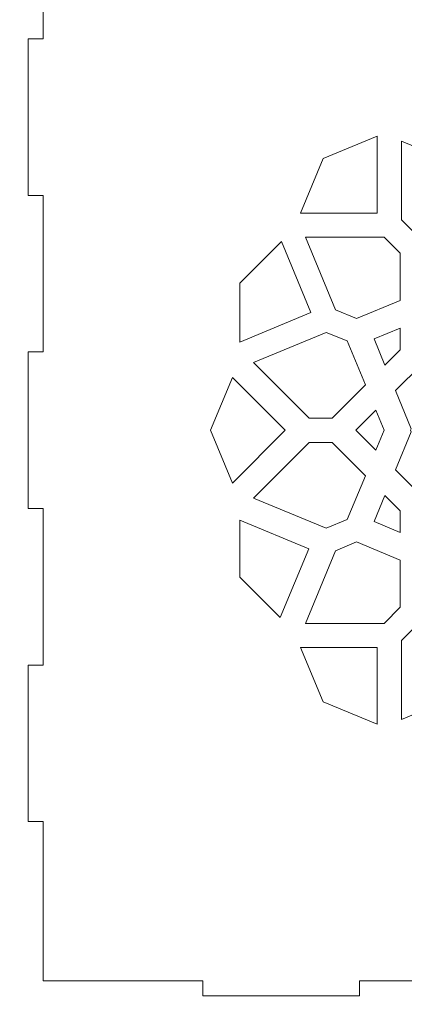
# Model space of a CAD drawing. Header units: centimetres. Extents: x -105 to 112, y -140 to 143.
# Tile 84 of 90: x -10.73 to -3.54, y 72.8 to 91.22. Entities that reach past the tile are written whole.
import ezdxf

# ---------------------------------------------------------------- set-up
doc = ezdxf.new("R2010")
doc.units = ezdxf.units.CM
doc.header["$MEASUREMENT"] = 0
doc.layers.add('Layer 1', color=7, linetype='Continuous')

msp = doc.modelspace()

# ---------------------------------------------------------------- linework, layer by layer
at = {"layer": 'Layer 1', "color": 240, "lineweight": 211}
msp.add_open_spline([(-100.73824, 142.69407), (-100.73824, 142.69407), (27.42324, 142.69407), (27.42324, 142.69407), (27.42324, 142.69407), (29.71918, 142.69407), (31.59804, 140.81576), (31.59804, 138.51964), (31.59804, 138.51964), (31.59804, 138.51964), (31.59804, 60.80756), (31.59804, 60.80756), (31.59804, 60.80756), (31.59804, 58.51145), (29.71918, 56.63332), (27.42324, 56.63332), (27.42324, 56.63332), (27.42324, 56.63332), (-100.73824, 56.63332), (-100.73824, 56.63332), (-100.73824, 56.63332), (-103.0344, 56.63332), (-104.91305, 58.51145), (-104.91305, 60.80756), (-104.91305, 60.80756), (-104.91305, 60.80756), (-104.91305, 138.51964), (-104.91305, 138.51964), (-104.91305, 138.51964), (-104.91305, 140.81576), (-103.0344, 142.69407), (-100.73824, 142.69407)], degree=3, knots=[0, 0, 0, 0, 0.11111111, 0.11111111, 0.11111111, 0.11111111, 0.22222222, 0.22222222, 0.22222222, 0.22222222, 0.33333333, 0.33333333, 0.33333333, 0.33333333, 0.44444444, 0.44444444, 0.44444444, 0.44444444, 0.55555556, 0.55555556, 0.55555556, 0.55555556, 0.66666667, 0.66666667, 0.66666667, 0.66666667, 0.77777778, 0.77777778, 0.77777778, 0.77777778, 1, 1, 1, 1], dxfattribs=at)
at = {"layer": 'Layer 1', "color": 250, "lineweight": 9}
msp.add_open_spline([(10.31114, 90.85878), (10.31114, 90.85878), (10.59125, 90.85878), (10.59125, 90.85878), (10.59125, 90.85878), (10.59125, 90.85878), (10.59125, 87.93049), (10.59125, 87.93049), (10.59125, 87.93049), (10.59125, 87.93049), (10.31114, 87.93049), (10.31114, 87.93049), (10.31114, 87.93049), (10.31114, 87.93049), (10.31114, 85.00221), (10.31114, 85.00221), (10.31114, 85.00221), (10.31114, 85.00221), (10.59125, 85.00221), (10.59125, 85.00221), (10.59125, 85.00221), (10.59125, 85.00221), (10.59125, 82.07393), (10.59125, 82.07393), (10.59125, 82.07393), (10.59125, 82.07393), (10.31114, 82.07393), (10.31114, 82.07393), (10.31114, 82.07393), (10.31114, 82.07393), (10.31114, 79.14565), (10.31114, 79.14565), (10.31114, 79.14565), (10.31114, 79.14565), (10.59125, 79.14565), (10.59125, 79.14565), (10.59125, 79.14565), (10.59125, 79.14565), (10.59125, 76.21737), (10.59125, 76.21737), (10.59125, 76.21737), (10.59125, 76.21737), (10.31114, 76.21737), (10.31114, 76.21737), (10.31114, 76.21737), (10.31114, 76.21737), (10.31114, 73.23641), (10.31114, 73.23641), (10.31114, 73.23641), (10.31114, 73.23641), (7.33018, 73.23641), (7.33018, 73.23641), (7.33018, 73.23641), (7.33018, 73.23641), (7.33018, 72.95666), (7.33018, 72.95666), (7.33018, 72.95666), (7.33018, 72.95666), (4.40172, 72.95666), (4.40172, 72.95666), (4.40172, 72.95666), (4.40172, 72.95666), (4.40172, 73.23641), (4.40172, 73.23641), (4.40172, 73.23641), (4.40172, 73.23641), (1.47344, 73.23641), (1.47344, 73.23641), (1.47344, 73.23641), (1.47344, 73.23641), (1.47344, 72.95666), (1.47344, 72.95666), (1.47344, 72.95666), (1.47344, 72.95666), (-1.45466, 72.95666), (-1.45466, 72.95666), (-1.45466, 72.95666), (-1.45466, 72.95666), (-1.45466, 73.23641), (-1.45466, 73.23641), (-1.45466, 73.23641), (-1.45466, 73.23641), (-4.38313, 73.23641), (-4.38313, 73.23641), (-4.38313, 73.23641), (-4.38313, 73.23641), (-4.38313, 72.95666), (-4.38313, 72.95666), (-4.38313, 72.95666), (-4.38313, 72.95666), (-7.31159, 72.95666), (-7.31159, 72.95666), (-7.31159, 72.95666), (-7.31159, 72.95666), (-7.31159, 73.23641), (-7.31159, 73.23641), (-7.31159, 73.23641), (-7.31159, 73.23641), (-10.29255, 73.23641), (-10.29255, 73.23641), (-10.29255, 73.23641), (-10.29255, 73.23641), (-10.29255, 76.21737), (-10.29255, 76.21737), (-10.29255, 76.21737), (-10.29255, 76.21737), (-10.57266, 76.21737), (-10.57266, 76.21737), (-10.57266, 76.21737), (-10.57266, 76.21737), (-10.57266, 79.14565), (-10.57266, 79.14565), (-10.57266, 79.14565), (-10.57266, 79.14565), (-10.29255, 79.14565), (-10.29255, 79.14565), (-10.29255, 79.14565), (-10.29255, 79.14565), (-10.29255, 82.07393), (-10.29255, 82.07393), (-10.29255, 82.07393), (-10.29255, 82.07393), (-10.57266, 82.07393), (-10.57266, 82.07393), (-10.57266, 82.07393), (-10.57266, 82.07393), (-10.57266, 85.00221), (-10.57266, 85.00221), (-10.57266, 85.00221), (-10.57266, 85.00221), (-10.29255, 85.00221), (-10.29255, 85.00221), (-10.29255, 85.00221), (-10.29255, 85.00221), (-10.29255, 87.93049), (-10.29255, 87.93049), (-10.29255, 87.93049), (-10.29255, 87.93049), (-10.57266, 87.93049), (-10.57266, 87.93049), (-10.57266, 87.93049), (-10.57266, 87.93049), (-10.57266, 90.85878), (-10.57266, 90.85878), (-10.57266, 90.85878), (-10.57266, 90.85878), (-10.29255, 90.85878), (-10.29255, 90.85878), (-10.29255, 90.85878), (-10.29255, 90.85878), (-10.29255, 93.83974), (-10.29255, 93.83974), (-10.29255, 93.83974), (-10.29255, 93.83974), (-7.31159, 93.83974), (-7.31159, 93.83974), (-7.31159, 93.83974), (-7.31159, 93.83974), (-7.31159, 94.11949), (-7.31159, 94.11949), (-7.31159, 94.11949), (-7.31159, 94.11949), (-4.38313, 94.11949), (-4.38313, 94.11949), (-4.38313, 94.11949), (-4.38313, 94.11949), (-4.38313, 93.83974), (-4.38313, 93.83974), (-4.38313, 93.83974), (-4.38313, 93.83974), (-1.45466, 93.83974), (-1.45466, 93.83974), (-1.45466, 93.83974), (-1.45466, 93.83974), (-1.45466, 94.11949), (-1.45466, 94.11949), (-1.45466, 94.11949), (-1.45466, 94.11949), (1.47344, 94.11949), (1.47344, 94.11949), (1.47344, 94.11949), (1.47344, 94.11949), (1.47344, 93.83974), (1.47344, 93.83974), (1.47344, 93.83974), (1.47344, 93.83974), (4.40172, 93.83974), (4.40172, 93.83974), (4.40172, 93.83974), (4.40172, 93.83974), (4.40172, 94.11949), (4.40172, 94.11949), (4.40172, 94.11949), (4.40172, 94.11949), (7.33018, 94.11949), (7.33018, 94.11949), (7.33018, 94.11949), (7.33018, 94.11949), (7.33018, 93.83974), (7.33018, 93.83974), (7.33018, 93.83974), (7.33018, 93.83974), (10.31114, 93.83974), (10.31114, 93.83974), (10.31114, 93.83974), (10.31114, 93.83974), (10.31114, 90.85878), (10.31114, 90.85878)], degree=3, knots=[0, 0, 0, 0, 0.01886792, 0.01886792, 0.01886792, 0.01886792, 0.03773585, 0.03773585, 0.03773585, 0.03773585, 0.05660377, 0.05660377, 0.05660377, 0.05660377, 0.0754717, 0.0754717, 0.0754717, 0.0754717, 0.09433962, 0.09433962, 0.09433962, 0.09433962, 0.11320755, 0.11320755, 0.11320755, 0.11320755, 0.13207547, 0.13207547, 0.13207547, 0.13207547, 0.1509434, 0.1509434, 0.1509434, 0.1509434, 0.16981132, 0.16981132, 0.16981132, 0.16981132, 0.18867925, 0.18867925, 0.18867925, 0.18867925, 0.20754717, 0.20754717, 0.20754717, 0.20754717, 0.22641509, 0.22641509, 0.22641509, 0.22641509, 0.24528302, 0.24528302, 0.24528302, 0.24528302, 0.26415094, 0.26415094, 0.26415094, 0.26415094, 0.28301887, 0.28301887, 0.28301887, 0.28301887, 0.30188679, 0.30188679, 0.30188679, 0.30188679, 0.32075472, 0.32075472, 0.32075472, 0.32075472, 0.33962264, 0.33962264, 0.33962264, 0.33962264, 0.35849057, 0.35849057, 0.35849057, 0.35849057, 0.37735849, 0.37735849, 0.37735849, 0.37735849, 0.39622642, 0.39622642, 0.39622642, 0.39622642, 0.41509434, 0.41509434, 0.41509434, 0.41509434, 0.43396226, 0.43396226, 0.43396226, 0.43396226, 0.45283019, 0.45283019, 0.45283019, 0.45283019, 0.47169811, 0.47169811, 0.47169811, 0.47169811, 0.49056604, 0.49056604, 0.49056604, 0.49056604, 0.50943396, 0.50943396, 0.50943396, 0.50943396, 0.52830189, 0.52830189, 0.52830189, 0.52830189, 0.54716981, 0.54716981, 0.54716981, 0.54716981, 0.56603774, 0.56603774, 0.56603774, 0.56603774, 0.58490566, 0.58490566, 0.58490566, 0.58490566, 0.60377358, 0.60377358, 0.60377358, 0.60377358, 0.62264151, 0.62264151, 0.62264151, 0.62264151, 0.64150943, 0.64150943, 0.64150943, 0.64150943, 0.66037736, 0.66037736, 0.66037736, 0.66037736, 0.67924528, 0.67924528, 0.67924528, 0.67924528, 0.69811321, 0.69811321, 0.69811321, 0.69811321, 0.71698113, 0.71698113, 0.71698113, 0.71698113, 0.73584906, 0.73584906, 0.73584906, 0.73584906, 0.75471698, 0.75471698, 0.75471698, 0.75471698, 0.77358491, 0.77358491, 0.77358491, 0.77358491, 0.79245283, 0.79245283, 0.79245283, 0.79245283, 0.81132075, 0.81132075, 0.81132075, 0.81132075, 0.83018868, 0.83018868, 0.83018868, 0.83018868, 0.8490566, 0.8490566, 0.8490566, 0.8490566, 0.86792453, 0.86792453, 0.86792453, 0.86792453, 0.88679245, 0.88679245, 0.88679245, 0.88679245, 0.90566038, 0.90566038, 0.90566038, 0.90566038, 0.9245283, 0.9245283, 0.9245283, 0.9245283, 0.94339623, 0.94339623, 0.94339623, 0.94339623, 0.96226415, 0.96226415, 0.96226415, 0.96226415, 1, 1, 1, 1], dxfattribs=at)
at = {"layer": 'Layer 1', "color": 142, "lineweight": 9}
for points, knots in [([(-4.04761, 89.04041), (-4.04761, 89.04041), (-4.04761, 87.6017), (-4.04761, 87.6017), (-4.04761, 87.6017), (-4.04761, 87.6017), (-5.48269, 87.6017), (-5.48269, 87.6017), (-5.48269, 87.6017), (-5.48269, 87.6017), (-5.06215, 88.61897), (-5.06215, 88.61897), (-5.06215, 88.61897), (-5.06215, 88.61897), (-4.04761, 89.04041), (-4.04761, 89.04041), (-4.04761, 89.04041), (-4.04761, 89.04041), (-4.04761, 89.04041), (-4.04761, 89.04041)], [0, 0, 0, 0, 0.16666667, 0.16666667, 0.16666667, 0.16666667, 0.33333333, 0.33333333, 0.33333333, 0.33333333, 0.5, 0.5, 0.5, 0.5, 0.66666667, 0.66666667, 0.66666667, 0.66666667, 1, 1, 1, 1]), ([(-2.41526, 87.17299), (-2.41526, 87.17299), (-2.07774, 87.98862), (-2.07774, 87.98862), (-2.07774, 87.98862), (-2.07774, 87.98862), (-2.24069, 88.38282), (-2.24069, 88.38282), (-2.24069, 88.38282), (-2.24069, 88.38282), (-3.59783, 88.94595), (-3.59783, 88.94595), (-3.59783, 88.94595), (-3.59783, 88.94595), (-3.59783, 87.47454), (-3.59783, 87.47454), (-3.59783, 87.47454), (-3.59783, 87.47454), (-3.29701, 87.17299), (-3.29701, 87.17299), (-3.29701, 87.17299), (-3.29701, 87.17299), (-2.41526, 87.17299), (-2.41526, 87.17299), (-2.41526, 87.17299), (-2.41526, 87.17299), (-2.41526, 87.17299), (-2.41526, 87.17299)], [0, 0, 0, 0, 0.125, 0.125, 0.125, 0.125, 0.25, 0.25, 0.25, 0.25, 0.375, 0.375, 0.375, 0.375, 0.5, 0.5, 0.5, 0.5, 0.625, 0.625, 0.625, 0.625, 0.75, 0.75, 0.75, 0.75, 1, 1, 1, 1]), ([(-4.82727, 85.79241), (-4.82727, 85.79241), (-4.43399, 85.62892), (-4.43399, 85.62892), (-4.43399, 85.62892), (-4.43399, 85.62892), (-3.61945, 85.9668), (-3.61945, 85.9668), (-3.61945, 85.9668), (-3.61945, 85.9668), (-3.61945, 86.84965), (-3.61945, 86.84965), (-3.61945, 86.84965), (-3.61945, 86.84965), (-3.92027, 87.15119), (-3.92027, 87.15119), (-3.92027, 87.15119), (-3.92027, 87.15119), (-5.38968, 87.15119), (-5.38968, 87.15119), (-5.38968, 87.15119), (-5.38968, 87.15119), (-4.82727, 85.79241), (-4.82727, 85.79241), (-4.82727, 85.79241), (-4.82727, 85.79241), (-4.82727, 85.79241), (-4.82727, 85.79241)], [0, 0, 0, 0, 0.125, 0.125, 0.125, 0.125, 0.25, 0.25, 0.25, 0.25, 0.375, 0.375, 0.375, 0.375, 0.5, 0.5, 0.5, 0.5, 0.625, 0.625, 0.625, 0.625, 0.75, 0.75, 0.75, 0.75, 1, 1, 1, 1]), ([(-5.84055, 87.06582), (-5.84055, 87.06582), (-5.29122, 85.73792), (-5.29122, 85.73792), (-5.29122, 85.73792), (-5.29122, 85.73792), (-6.6173, 85.1875), (-6.6173, 85.1875), (-6.6173, 85.1875), (-6.6173, 85.1875), (-6.6173, 86.28833), (-6.6173, 86.28833), (-6.6173, 86.28833), (-6.6173, 86.28833), (-5.84055, 87.06582), (-5.84055, 87.06582), (-5.84055, 87.06582), (-5.84055, 87.06582), (-5.84055, 87.06582), (-5.84055, 87.06582)], [0, 0, 0, 0, 0.16666667, 0.16666667, 0.16666667, 0.16666667, 0.33333333, 0.33333333, 0.33333333, 0.33333333, 0.5, 0.5, 0.5, 0.5, 0.66666667, 0.66666667, 0.66666667, 0.66666667, 1, 1, 1, 1]), ([(-5.00148, 85.36916), (-5.00148, 85.36916), (-6.35863, 84.80603), (-6.35863, 84.80603), (-6.35863, 84.80603), (-6.35863, 84.80603), (-5.3201, 83.76514), (-5.3201, 83.76514), (-5.3201, 83.76514), (-5.3201, 83.76514), (-4.8943, 83.76514), (-4.8943, 83.76514), (-4.8943, 83.76514), (-4.8943, 83.76514), (-4.27086, 84.39004), (-4.27086, 84.39004), (-4.27086, 84.39004), (-4.27086, 84.39004), (-4.6082, 85.20748), (-4.6082, 85.20748), (-4.6082, 85.20748), (-4.6082, 85.20748), (-5.00148, 85.36916), (-5.00148, 85.36916), (-5.00148, 85.36916), (-5.00148, 85.36916), (-5.00148, 85.36916), (-5.00148, 85.36916)], [0, 0, 0, 0, 0.125, 0.125, 0.125, 0.125, 0.25, 0.25, 0.25, 0.25, 0.375, 0.375, 0.375, 0.375, 0.5, 0.5, 0.5, 0.5, 0.625, 0.625, 0.625, 0.625, 0.75, 0.75, 0.75, 0.75, 1, 1, 1, 1]), ([(-3.90555, 84.75698), (-3.90555, 84.75698), (-4.10792, 85.24563), (-4.10792, 85.24563), (-4.10792, 85.24563), (-4.10792, 85.24563), (-3.61945, 85.44909), (-3.61945, 85.44909), (-3.61945, 85.44909), (-3.61945, 85.44909), (-3.61945, 85.04399), (-3.61945, 85.04399), (-3.61945, 85.04399), (-3.61945, 85.04399), (-3.90555, 84.75698), (-3.90555, 84.75698), (-3.90555, 84.75698), (-3.90555, 84.75698), (-3.90555, 84.75698), (-3.90555, 84.75698)], [0, 0, 0, 0, 0.16666667, 0.16666667, 0.16666667, 0.16666667, 0.33333333, 0.33333333, 0.33333333, 0.33333333, 0.5, 0.5, 0.5, 0.5, 0.66666667, 0.66666667, 0.66666667, 0.66666667, 1, 1, 1, 1]), ([(-3.22253, 84.13754), (-3.22253, 84.13754), (-2.62452, 83.53807), (-2.62452, 83.53807), (-2.62452, 83.53807), (-2.62452, 83.53807), (-3.22253, 82.93861), (-3.22253, 82.93861), (-3.22253, 82.93861), (-3.22253, 82.93861), (-3.22253, 82.31008), (-3.22253, 82.31008), (-3.22253, 82.31008), (-3.22253, 82.31008), (-3.70755, 82.79692), (-3.70755, 82.79692), (-3.70755, 82.79692), (-3.70755, 82.79692), (-3.41327, 83.50901), (-3.41327, 83.50901), (-3.41327, 83.50901), (-3.41327, 83.50901), (-3.42526, 83.53807), (-3.42526, 83.53807), (-3.42526, 83.53807), (-3.42526, 83.53807), (-3.41327, 83.56532), (-3.41327, 83.56532), (-3.41327, 83.56532), (-3.41327, 83.56532), (-3.70755, 84.27923), (-3.70755, 84.27923), (-3.70755, 84.27923), (-3.70755, 84.27923), (-3.22253, 84.76425), (-3.22253, 84.76425), (-3.22253, 84.76425), (-3.22253, 84.76425), (-3.22253, 84.13754), (-3.22253, 84.13754)], [0, 0, 0, 0, 0.09090909, 0.09090909, 0.09090909, 0.09090909, 0.18181818, 0.18181818, 0.18181818, 0.18181818, 0.27272727, 0.27272727, 0.27272727, 0.27272727, 0.36363636, 0.36363636, 0.36363636, 0.36363636, 0.45454545, 0.45454545, 0.45454545, 0.45454545, 0.54545455, 0.54545455, 0.54545455, 0.54545455, 0.63636364, 0.63636364, 0.63636364, 0.63636364, 0.72727273, 0.72727273, 0.72727273, 0.72727273, 0.81818182, 0.81818182, 0.81818182, 0.81818182, 1, 1, 1, 1]), ([(-6.75482, 84.52446), (-6.75482, 84.52446), (-5.76952, 83.53807), (-5.76952, 83.53807), (-5.76952, 83.53807), (-5.76952, 83.53807), (-6.75482, 82.54987), (-6.75482, 82.54987), (-6.75482, 82.54987), (-6.75482, 82.54987), (-7.163, 83.53807), (-7.163, 83.53807), (-7.163, 83.53807), (-7.163, 83.53807), (-6.75482, 84.52446), (-6.75482, 84.52446), (-6.75482, 84.52446), (-6.75482, 84.52446), (-6.75482, 84.52446), (-6.75482, 84.52446)], [0, 0, 0, 0, 0.16666667, 0.16666667, 0.16666667, 0.16666667, 0.33333333, 0.33333333, 0.33333333, 0.33333333, 0.5, 0.5, 0.5, 0.5, 0.66666667, 0.66666667, 0.66666667, 0.66666667, 1, 1, 1, 1]), ([(-4.07304, 83.16205), (-4.07304, 83.16205), (-3.91827, 83.53807), (-3.91827, 83.53807), (-3.91827, 83.53807), (-3.91827, 83.53807), (-4.07304, 83.91228), (-4.07304, 83.91228), (-4.07304, 83.91228), (-4.07304, 83.91228), (-4.44689, 83.53807), (-4.44689, 83.53807), (-4.44689, 83.53807), (-4.44689, 83.53807), (-4.07304, 83.16205), (-4.07304, 83.16205), (-4.07304, 83.16205), (-4.07304, 83.16205), (-4.07304, 83.16205), (-4.07304, 83.16205)], [0, 0, 0, 0, 0.16666667, 0.16666667, 0.16666667, 0.16666667, 0.33333333, 0.33333333, 0.33333333, 0.33333333, 0.5, 0.5, 0.5, 0.5, 0.66666667, 0.66666667, 0.66666667, 0.66666667, 1, 1, 1, 1]), ([(-6.35899, 82.2683), (-6.35899, 82.2683), (-5.00148, 81.70517), (-5.00148, 81.70517), (-5.00148, 81.70517), (-5.00148, 81.70517), (-4.6082, 81.86866), (-4.6082, 81.86866), (-4.6082, 81.86866), (-4.6082, 81.86866), (-4.27086, 82.68429), (-4.27086, 82.68429), (-4.27086, 82.68429), (-4.27086, 82.68429), (-4.8943, 83.30919), (-4.8943, 83.30919), (-4.8943, 83.30919), (-4.8943, 83.30919), (-5.3201, 83.30919), (-5.3201, 83.30919), (-5.3201, 83.30919), (-5.3201, 83.30919), (-6.35899, 82.2683), (-6.35899, 82.2683), (-6.35899, 82.2683), (-6.35899, 82.2683), (-6.35899, 82.2683), (-6.35899, 82.2683)], [0, 0, 0, 0, 0.125, 0.125, 0.125, 0.125, 0.25, 0.25, 0.25, 0.25, 0.375, 0.375, 0.375, 0.375, 0.5, 0.5, 0.5, 0.5, 0.625, 0.625, 0.625, 0.625, 0.75, 0.75, 0.75, 0.75, 1, 1, 1, 1]), ([(-3.61945, 81.62706), (-3.61945, 81.62706), (-4.10792, 81.8287), (-4.10792, 81.8287), (-4.10792, 81.8287), (-4.10792, 81.8287), (-3.90555, 82.31917), (-3.90555, 82.31917), (-3.90555, 82.31917), (-3.90555, 82.31917), (-3.61945, 82.03215), (-3.61945, 82.03215), (-3.61945, 82.03215), (-3.61945, 82.03215), (-3.61945, 81.62706), (-3.61945, 81.62706)], [0, 0, 0, 0, 0.2, 0.2, 0.2, 0.2, 0.4, 0.4, 0.4, 0.4, 0.6, 0.6, 0.6, 0.6, 1, 1, 1, 1]), ([(-6.6173, 81.85595), (-6.6173, 81.85595), (-5.32955, 81.32188), (-5.32955, 81.32188), (-5.32955, 81.32188), (-5.32955, 81.32188), (-5.86307, 80.03213), (-5.86307, 80.03213), (-5.86307, 80.03213), (-5.86307, 80.03213), (-6.6173, 80.78781), (-6.6173, 80.78781), (-6.6173, 80.78781), (-6.6173, 80.78781), (-6.6173, 81.85595), (-6.6173, 81.85595)], [0, 0, 0, 0, 0.2, 0.2, 0.2, 0.2, 0.4, 0.4, 0.4, 0.4, 0.6, 0.6, 0.6, 0.6, 1, 1, 1, 1]), ([(-5.38968, 79.92314), (-5.38968, 79.92314), (-4.82727, 81.28373), (-4.82727, 81.28373), (-4.82727, 81.28373), (-4.82727, 81.28373), (-4.43399, 81.44722), (-4.43399, 81.44722), (-4.43399, 81.44722), (-4.43399, 81.44722), (-3.61945, 81.10934), (-3.61945, 81.10934), (-3.61945, 81.10934), (-3.61945, 81.10934), (-3.61945, 80.22468), (-3.61945, 80.22468), (-3.61945, 80.22468), (-3.61945, 80.22468), (-3.92027, 79.92314), (-3.92027, 79.92314), (-3.92027, 79.92314), (-3.92027, 79.92314), (-5.38968, 79.92314), (-5.38968, 79.92314), (-5.38968, 79.92314), (-5.38968, 79.92314), (-5.38968, 79.92314), (-5.38968, 79.92314)], [0, 0, 0, 0, 0.125, 0.125, 0.125, 0.125, 0.25, 0.25, 0.25, 0.25, 0.375, 0.375, 0.375, 0.375, 0.5, 0.5, 0.5, 0.5, 0.625, 0.625, 0.625, 0.625, 0.75, 0.75, 0.75, 0.75, 1, 1, 1, 1]), ([(-2.24069, 78.69151), (-2.24069, 78.69151), (-3.59783, 78.12838), (-3.59783, 78.12838), (-3.59783, 78.12838), (-3.59783, 78.12838), (-3.59783, 79.60161), (-3.59783, 79.60161), (-3.59783, 79.60161), (-3.59783, 79.60161), (-3.29701, 79.90134), (-3.29701, 79.90134), (-3.29701, 79.90134), (-3.29701, 79.90134), (-2.41526, 79.90134), (-2.41526, 79.90134), (-2.41526, 79.90134), (-2.41526, 79.90134), (-2.07774, 79.08571), (-2.07774, 79.08571), (-2.07774, 79.08571), (-2.07774, 79.08571), (-2.24069, 78.69151), (-2.24069, 78.69151), (-2.24069, 78.69151), (-2.24069, 78.69151), (-2.24069, 78.69151), (-2.24069, 78.69151)], [0, 0, 0, 0, 0.125, 0.125, 0.125, 0.125, 0.25, 0.25, 0.25, 0.25, 0.375, 0.375, 0.375, 0.375, 0.5, 0.5, 0.5, 0.5, 0.625, 0.625, 0.625, 0.625, 0.75, 0.75, 0.75, 0.75, 1, 1, 1, 1]), ([(-5.48269, 79.47263), (-5.48269, 79.47263), (-4.04761, 79.47263), (-4.04761, 79.47263), (-4.04761, 79.47263), (-4.04761, 79.47263), (-4.04761, 78.03574), (-4.04761, 78.03574), (-4.04761, 78.03574), (-4.04761, 78.03574), (-5.06215, 78.45718), (-5.06215, 78.45718), (-5.06215, 78.45718), (-5.06215, 78.45718), (-5.48269, 79.47263), (-5.48269, 79.47263), (-5.48269, 79.47263), (-5.48269, 79.47263), (-5.48269, 79.47263), (-5.48269, 79.47263)], [0, 0, 0, 0, 0.16666667, 0.16666667, 0.16666667, 0.16666667, 0.33333333, 0.33333333, 0.33333333, 0.33333333, 0.5, 0.5, 0.5, 0.5, 0.66666667, 0.66666667, 0.66666667, 0.66666667, 1, 1, 1, 1])]:
    msp.add_open_spline(points, degree=3, knots=knots, dxfattribs=at)

doc.saveas('drawing.dxf')
